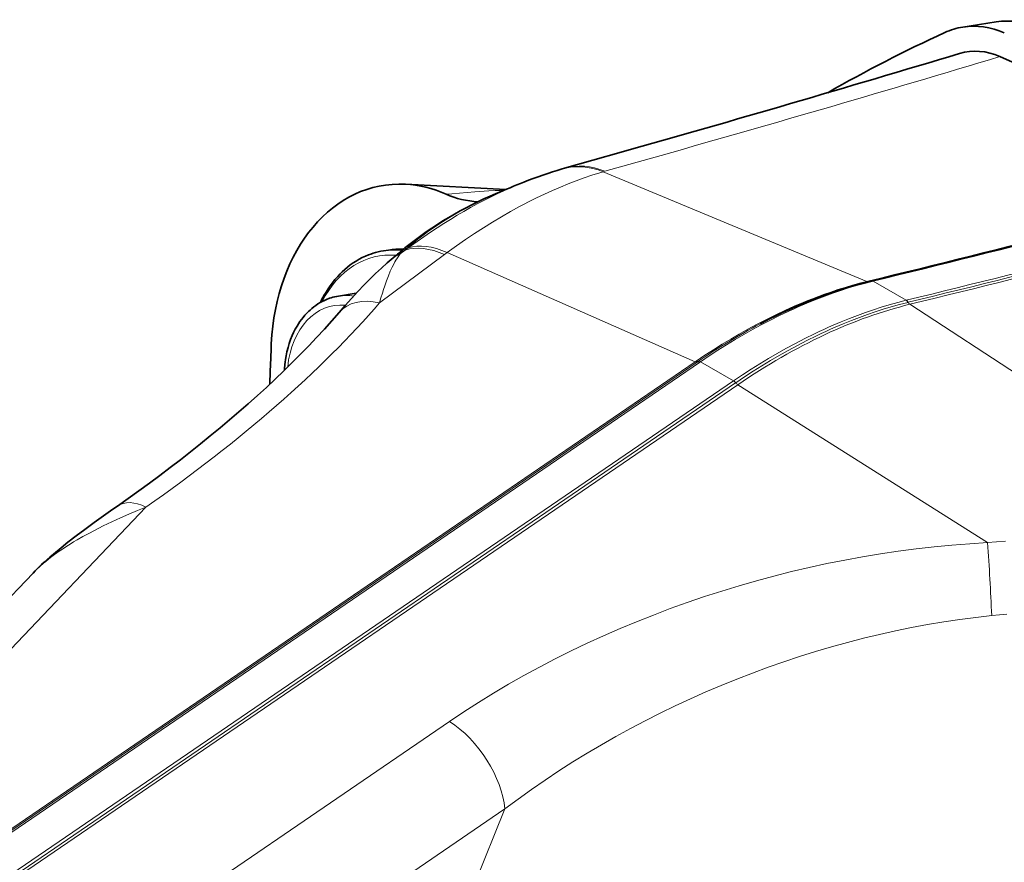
# Model space of a CAD drawing. Extents: x -922 to 7836, y -4841 to 1297.
# Tile 52 of 89: x 4468 to 4507, y -4281 to -4248. Entities that reach past the tile are written whole.
import ezdxf

# ---------------------------------------------------------------- set-up
doc = ezdxf.new("R2010")
doc.units = 0

msp = doc.modelspace()

# ---------------------------------------------------------------- linework, layer by layer
at = {"color": 7, "lineweight": 35}
for p, q in [((4505.387695, -4248.04834), (4506.716797, -4247.839355)), ((4506.860352, -4249.224121), (4517.773438, -4254.069824)), ((4491.76123, -4253.035645), (4489.503418, -4253.67627)), ((4489.503418, -4253.67627), (4489.414551, -4253.70166)), ((4487.166992, -4254.520996), (4483.166504, -4254.310547)), ((4482.291016, -4256.96582), (4482.496094, -4256.933594)), ((4482.755859, -4257.175781), (4482.601074, -4257.307617)), ((4501.720703, -4258.161133), (4501.685547, -4258.169922)), ((4501.726074, -4258.159668), (4501.720703, -4258.161133)), ((4480.50293, -4258.764648), (4481.209473, -4258.653809)), ((4497.308594, -4259.873047), (4497.382324, -4259.834473)), ((4459.254883, -4279.322266), (4468.32373, -4269.804688))]:
    msp.add_line(p, q, dxfattribs=at)
at = {"color": 7, "lineweight": 13}
for p, q in [((4491.117188, -4253.795898), (4493.360352, -4253.159668)), ((4491.04834, -4253.815918), (4491.117188, -4253.795898)), ((4491.04834, -4253.815918), (4501.556152, -4258.18457)), ((4484.786621, -4254.706055), (4485.012207, -4254.6875)), ((4483.27832, -4256.847656), (4483.630859, -4256.592285)), ((4482.958008, -4257.086426), (4483.161133, -4256.93457)), ((4482.958008, -4257.086426), (4483.111328, -4256.954102)), ((4483.111328, -4256.954102), (4483.161133, -4256.93457)), ((4483.161133, -4256.93457), (4483.27832, -4256.847656)), ((4484.724121, -4257.114258), (4484.829102, -4257.037109)), ((4484.829102, -4257.037109), (4485.203613, -4256.76709)), ((4484.829102, -4257.037109), (4494.709961, -4261.388672)), ((4482.134766, -4259.036133), (4484.724121, -4257.114258)), ((4501.59082, -4258.17627), (4501.556152, -4258.18457)), ((4501.596191, -4258.174805), (4501.59082, -4258.17627)), ((4501.771973, -4258.18457), (4501.807129, -4258.175781)), ((4501.807129, -4258.175781), (4501.8125, -4258.174805)), ((4503.121582, -4258.93457), (4501.807129, -4258.175781)), ((4503.126953, -4258.933594), (4501.8125, -4258.174805)), ((4503.126953, -4258.933594), (4503.121582, -4258.93457)), ((4503.203125, -4259.016602), (4503.197754, -4259.017578)), ((4523.95459, -4272.608887), (4503.271484, -4259.094727)), ((4494.709961, -4261.388672), (4462.234375, -4283.56543)), ((4462.31543, -4283.574219), (4494.791016, -4261.397461)), ((4462.40625, -4283.589355), (4494.882324, -4261.412598)), ((4494.748047, -4261.362793), (4494.709961, -4261.388672)), ((4494.75293, -4261.359375), (4494.748047, -4261.362793)), ((4494.791016, -4261.397461), (4494.829102, -4261.371582)), ((4494.833984, -4261.368164), (4494.829102, -4261.371582)), ((4494.882324, -4261.412598), (4494.92041, -4261.386719)), ((4494.924805, -4261.383301), (4494.92041, -4261.386719)), ((4496.242188, -4262.149414), (4494.92041, -4261.386719)), ((4496.24707, -4262.145996), (4494.925293, -4261.383301)), ((4463.975586, -4284.183105), (4496.242188, -4262.149414)), ((4464.0625, -4284.262207), (4496.328613, -4262.228516)), ((4464.141602, -4284.336914), (4496.412598, -4262.299805)), ((4496.242188, -4262.149414), (4496.246582, -4262.146484)), ((4496.328613, -4262.228516), (4496.333496, -4262.225586)), ((4506.369629, -4268.591309), (4496.412598, -4262.299805)), ((4472.82373, -4267.175781), (4461.685059, -4278.865723)), ((4469.770996, -4286.067383), (4484.92627, -4275.718262)), ((4471.974121, -4289.552734), (4487.128906, -4279.203613)), ((4483.272949, -4288.695801), (4487.128906, -4279.203613))]:
    msp.add_line(p, q, dxfattribs=at)
for points in [[(4485.204102, -4256.76709), (4485.560547, -4256.518555), (4485.918457, -4256.27832), (4486.276367, -4256.046387), (4486.635254, -4255.822754), (4486.994629, -4255.60791), (4487.354004, -4255.401367), (4487.712891, -4255.204102), (4487.892578, -4255.108887), (4488.072266, -4255.016113), (4488.390625, -4254.856445), (4488.708984, -4254.70459), (4489.026367, -4254.560059), (4489.343262, -4254.422852), (4489.658691, -4254.293945), (4489.973633, -4254.172363), (4490.287109, -4254.059082), (4490.599609, -4253.953613), (4490.910156, -4253.856445), (4491.04834, -4253.815918)], [(4485.012207, -4254.6875), (4485.627441, -4254.640137), (4485.928711, -4254.617676), (4486.48877, -4254.57959), (4486.749512, -4254.563965), (4486.933105, -4254.554688), (4487.105957, -4254.546875)], [(4482.958008, -4257.086426), (4482.900391, -4257.164063), (4482.844238, -4257.246582), (4482.790039, -4257.333496), (4482.750488, -4257.401367), (4482.711914, -4257.47168), (4482.636719, -4257.620117), (4482.564453, -4257.776855), (4482.487305, -4257.961914), (4482.413086, -4258.157715), (4482.34082, -4258.363281), (4482.293945, -4258.507324), (4482.24707, -4258.655273), (4482.19043, -4258.842773), (4482.134766, -4259.036133)], [(4501.556152, -4258.18457), (4501.269043, -4258.257813), (4500.981445, -4258.336426), (4500.693359, -4258.420898), (4500.404785, -4258.511719), (4500.115234, -4258.60791), (4499.873535, -4258.692383), (4499.631836, -4258.78125), (4499.388672, -4258.874023), (4499.206543, -4258.945801), (4499.023926, -4259.020508), (4498.658203, -4259.175781), (4498.291504, -4259.340332), (4497.923828, -4259.513672), (4497.555664, -4259.695801), (4497.187012, -4259.886719), (4496.818848, -4260.085938), (4496.473633, -4260.279785), (4496.129395, -4260.480957), (4495.786133, -4260.688965), (4495.443848, -4260.903809), (4495.098145, -4261.12793), (4494.75293, -4261.359375)], [(4494.925293, -4261.383301), (4495.270508, -4261.151367), (4495.615723, -4260.927734), (4495.960938, -4260.711426), (4496.306641, -4260.501953), (4496.652832, -4260.299316), (4497, -4260.103516), (4497.347656, -4259.915527), (4497.694824, -4259.734375), (4498.070801, -4259.547363), (4498.446289, -4259.369141), (4498.633789, -4259.283203), (4498.820801, -4259.200195), (4499.069336, -4259.092773), (4499.317871, -4258.989258), (4499.56543, -4258.890137), (4499.883301, -4258.768555), (4500.199707, -4258.654297), (4500.515625, -4258.546875), (4500.830566, -4258.445801), (4501.14502, -4258.352051), (4501.458984, -4258.264648), (4501.771973, -4258.18457)], [(4503.121582, -4258.93457), (4502.786133, -4259.020508), (4502.450195, -4259.114258), (4502.133301, -4259.208984), (4501.816406, -4259.311523), (4501.498047, -4259.42041), (4501.179199, -4259.536133), (4500.859375, -4259.65918), (4500.539063, -4259.789063), (4500.218262, -4259.925781), (4500.030762, -4260.008301), (4499.842773, -4260.09375), (4499.654297, -4260.181152), (4499.46582, -4260.271484), (4499.088867, -4260.458008), (4498.710938, -4260.653809), (4498.333008, -4260.858398), (4497.984863, -4261.054688), (4497.637207, -4261.258301), (4497.290039, -4261.46875), (4496.943848, -4261.686035), (4496.595703, -4261.912109), (4496.24707, -4262.145996)], [(4503.197754, -4259.017578), (4502.862793, -4259.103516), (4502.526855, -4259.196777), (4502.210938, -4259.291992), (4501.894531, -4259.394043), (4501.577148, -4259.50293), (4501.258789, -4259.618652), (4500.939453, -4259.741211), (4500.619141, -4259.871094), (4500.29834, -4260.007813), (4500.111328, -4260.090332), (4499.923828, -4260.175293), (4499.735352, -4260.262695), (4499.547363, -4260.352539), (4499.17041, -4260.539063), (4498.793457, -4260.734863), (4498.416016, -4260.938965), (4498.068848, -4261.135254), (4497.72168, -4261.338379), (4497.375, -4261.54834), (4497.029297, -4261.765625), (4496.683594, -4261.990234), (4496.333496, -4262.225586)], [(4472.82373, -4267.175781), (4472.484863, -4267.312988), (4472.14502, -4267.456543), (4471.804688, -4267.606445), (4471.464355, -4267.762695), (4471.118652, -4267.929199), (4470.945313, -4268.015625), (4470.772461, -4268.104492), (4470.541992, -4268.226563), (4470.312988, -4268.352539), (4470.084961, -4268.48291), (4469.942871, -4268.567383), (4469.800781, -4268.654297), (4469.666992, -4268.73877), (4469.533203, -4268.825684), (4469.330078, -4268.963867), (4469.129395, -4269.107422), (4469.025391, -4269.185547), (4468.922363, -4269.265137), (4468.830566, -4269.338867), (4468.740234, -4269.414063), (4468.59668, -4269.539551), (4468.45752, -4269.669434), (4468.390137, -4269.736328), (4468.32373, -4269.804688)], [(4506.369629, -4268.591309), (4506.729004, -4268.561523), (4507.089355, -4268.538086)], [(4506.536133, -4271.5), (4506.837402, -4271.472168), (4507.139648, -4271.449707)]]:
    msp.add_lwpolyline(points, dxfattribs=at)
at = {"color": 7, "lineweight": 35}
for points in [[(4482.291016, -4256.96582), (4482.185059, -4256.984375), (4482.080566, -4257.006836), (4481.980469, -4257.032227), (4481.881348, -4257.061035), (4481.782715, -4257.09375), (4481.690918, -4257.12793), (4481.568848, -4257.178223), (4481.444336, -4257.236328), (4481.322266, -4257.300781), (4481.202148, -4257.370605), (4481.084961, -4257.445801), (4480.970703, -4257.526855), (4480.858887, -4257.613281), (4480.750488, -4257.70459), (4480.648926, -4257.796875), (4480.561523, -4257.882813), (4480.468262, -4257.980957), (4480.356445, -4258.108887), (4480.255859, -4258.235352), (4480.166992, -4258.35498), (4480.08252, -4258.478516), (4480.001465, -4258.606445), (4479.918945, -4258.748047), (4479.875977, -4258.82666), (4479.825684, -4258.922852), (4479.777344, -4259.021973)], [(4480.527832, -4259.418945), (4480.771484, -4259.138672), (4481.018555, -4258.862305), (4481.269043, -4258.589844), (4481.524414, -4258.322266), (4481.784668, -4258.060059), (4481.978027, -4257.87207), (4482.208008, -4257.65625), (4482.442383, -4257.445801), (4482.601074, -4257.307617)], [(4480.50293, -4258.764648), (4480.427246, -4258.77832), (4480.352051, -4258.794434), (4480.279785, -4258.8125), (4480.208008, -4258.833496), (4480.136719, -4258.856934), (4480.026855, -4258.898926), (4479.939453, -4258.9375), (4479.850098, -4258.981445), (4479.762695, -4259.029785), (4479.677246, -4259.082031), (4479.595215, -4259.137695), (4479.516113, -4259.195801), (4479.438965, -4259.257813), (4479.36377, -4259.323242), (4479.320801, -4259.36377), (4479.247559, -4259.436035), (4479.158691, -4259.532227), (4479.086426, -4259.618164), (4479.021484, -4259.702148), (4478.959961, -4259.787109), (4478.901855, -4259.874512), (4478.846191, -4259.964844), (4478.775879, -4260.089355), (4478.711914, -4260.215332), (4478.652832, -4260.345215), (4478.590332, -4260.501465), (4478.535645, -4260.658691), (4478.487793, -4260.819336), (4478.446289, -4260.983887), (4478.412109, -4261.151367), (4478.387207, -4261.300781), (4478.374023, -4261.399414), (4478.363281, -4261.498535), (4478.350098, -4261.664063), (4478.34668, -4261.722656)], [(4480.527832, -4259.418945), (4480.236816, -4259.753418), (4479.937012, -4260.087402), (4479.628906, -4260.420898), (4479.312988, -4260.753906), (4478.989258, -4261.085938), (4478.658203, -4261.416992), (4478.320313, -4261.747559), (4477.975098, -4262.07666), (4477.624023, -4262.404785), (4477.266113, -4262.731445), (4476.902344, -4263.057129), (4476.533203, -4263.380859), (4476.157715, -4263.703125), (4475.776855, -4264.023438), (4475.390625, -4264.342773), (4474.999512, -4264.660156), (4474.602539, -4264.975586), (4474.200684, -4265.289551), (4473.793945, -4265.601563), (4473.382324, -4265.911621), (4472.96582, -4266.219727), (4472.544434, -4266.526367), (4472.118164, -4266.831055), (4471.687012, -4267.133301)], [(4477.760742, -4262.277832), (4477.779297, -4261.766602), (4477.795898, -4261.244141), (4477.810547, -4260.860352), (4477.819336, -4260.666992)], [(4468.32373, -4269.804688), (4468.405762, -4269.719727), (4468.489258, -4269.635742), (4468.661621, -4269.470703), (4468.771484, -4269.369629), (4468.993164, -4269.172363), (4469.217285, -4268.981445), (4469.441406, -4268.796875), (4469.716797, -4268.577148), (4470.041504, -4268.326172), (4470.391113, -4268.062988), (4470.76416, -4267.789063), (4471.134766, -4267.521973), (4471.503418, -4267.261719), (4471.687012, -4267.133301)]]:
    msp.add_lwpolyline(points, dxfattribs=at)
for centre, radius, start, end in [((4529.333008, -4302.05127), 59.17191, 114.641488, 119.721209), ((4505.820313, -4250.785156), 2.770751, 98.981305, 114.713683), ((4265.124512, -3450.604492), 833.822364, 285.771662, 286.737274), ((4494.141602, -4269.894531), 16.868884, 106.273413, 111.763014), ((4510.381348, -4310.780273), 60.86196, 111.690504, 112.812513), ((4287.739258, -3380.928223), 902.953771, 283.708679, 284.76783), ((4492.666504, -4268.655273), 15.163693, 112.825819, 128.875793), ((4486.219727, -4251.51709), 3.495669, 245.795603, 267.302571), ((4493.630859, -4269.895508), 16.735047, 128.780785, 130.529245)]:
    msp.add_arc(centre, radius, start, end, dxfattribs=at)
at = {"color": 7, "lineweight": 13}
for centre, radius, start, end in [((4266.244629, -3448.994629), 835.621349, 285.770959, 286.735156), ((4287.55957, -3380.801514), 903.103396, 283.709635, 284.768513), ((4287.847168, -3381.015137), 902.878828, 283.708426, 284.767891), ((4492.145996, -4267.427246), 13.830123, 112.812752, 128.830236), ((4289.193848, -3381.847168), 902.799927, 283.707552, 284.767126), ((4289.245117, -3381.821289), 902.91165, 283.707449, 284.766771), ((4289.289063, -3381.792236), 903.02186, 283.707347, 284.766423), ((4483.671875, -4258.250488), 1.412535, 113.382684, 130.451709), ((4492.932617, -4268.4375), 15.110296, 128.751074, 130.537633), ((4483.511719, -4258.376953), 1.404411, 113.22869, 130.42809), ((4501.60791, -4258.070313), 0.125277, 245.660851, 260.927785), ((4501.709961, -4258.283203), 0.116532, 57.943036, 102.239387), ((4501.745117, -4258.275391), 0.116832, 58.005764, 102.18004), ((4501.750488, -4258.273926), 0.116855, 58.010627, 102.175641), ((4503.013184, -4259.109375), 0.20579, 26.417382, 58.139164), ((4503.018555, -4259.10791), 0.205773, 26.4209, 58.146828), ((4503.391113, -4258.921875), 0.210518, 206.702661, 235.366232), ((4509.35498, -4282.594238), 25.717104, 117.931959, 124.376666), ((4494.799805, -4261.279785), 0.097028, 238.086506, 287.724618), ((4494.804688, -4261.276367), 0.097035, 238.094551, 287.740027), ((4494.862793, -4261.467773), 0.104133, 53.683668, 106.28973), ((4496.085938, -4262.40918), 0.308421, 36.514256, 58.456208), ((4369.220215, -4277.839844), 137.461429, 2.643445, 3.857745)]:
    msp.add_arc(centre, radius, start, end, dxfattribs=at)
at = {"color": 7, "lineweight": 35}
for centre, major_axis, ratio, start_param, end_param in [((4506.165039, -4253.001953), (0.777344, -4.953613), 0.7377, 2.696876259, 3.141605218), ((4507.494141, -4252.792969), (0.777344, -4.953613), 0.7377, 2.696876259, 3.141605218), ((4506.165527, -4253.004883), (0.622559, -3.96875), 0.73686, 2.697417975, 3.242451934), ((4483.471191, -4261.841797), (-1.175781, 7.486816), 0.739997, 6.127910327, 7.58177003), ((4483.471191, -4261.841797), (-1.175781, 7.486816), 0.739997, 5.839685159, 6.127910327), ((4483.271973, -4261.873047), (0.775879, -4.939453), 0.739997, 2.983531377, 3.141571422), ((4495.943848, -4287.355957), (-13.487793, -28.631348), 0.55666, 3.565335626, 3.774966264)]:
    msp.add_ellipse(centre, major_axis=major_axis, ratio=ratio, start_param=start_param, end_param=end_param, dxfattribs=at)
at = {"color": 7, "lineweight": 13}
for centre, major_axis, ratio, start_param, end_param in [((4490.530273, -4257.542969), (1.115723, -3.841309), 0.749931, 2.603456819, 3.14151401), ((4490.599121, -4257.522949), (1.096191, -3.84668), 0.745998, 2.607333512, 3.141490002), ((4485.466309, -4268.581055), (-10.88916, -14.004883), 0.562502, 3.905010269, 4.223090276), ((4482.88623, -4261.933594), (0.749023, -4.768555), 0.739997, 2.958248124, 3.935184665), ((4483.066895, -4261.905273), (0.775879, -4.939453), 0.739997, 2.943240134, 3.141571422), ((4485.189941, -4260.330078), (2.383789, -3.211914), 0.551644, 2.367345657, 2.96175414), ((4485.294922, -4260.25293), (2.358398, -3.230957), 0.545968, 2.371686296, 2.967130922), ((4482.528809, -4261.989746), (0.569824, -3.628906), 0.739997, 3.41174601, 3.449994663), ((4481.045898, -4262.222656), (0.542969, -3.45752), 0.739997, 2.909313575, 3.141571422), ((4482.425781, -4261.045898), (1.897949, -1.626953), 0.675779, 2.228884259, 3.141597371), ((4465.544922, -4262.603027), (19.760254, 12.169434), 0.336798, 4.876879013, 5.472917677), ((4480.813477, -4262.258789), (0.48877, -3.111816), 0.739997, 2.949231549, 4.383113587), ((4498.108398, -4282.597168), (-13.163574, -22.660156), 0.577384, 3.648111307, 4.021507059), ((4494.687012, -4261.227539), (0.112793, -0.165039), 0.522413, 5.530068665, 6.187930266), ((4494.89502, -4261.567871), (0.112793, -0.165039), 0.522413, 2.314598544, 3.04633757), ((4496.254883, -4262.304688), (0.112793, -0.165039), 0.522413, 1.676851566, 2.314597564), ((4496.407227, -4262.149414), (-0.112793, 0.165039), 0.522413, 1.676854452, 2.262238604), ((4473.114746, -4269.185547), (1.427734, -2.052246), 0.529098, 2.383899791, 3.141639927), ((4501.658203, -4287.17627), (26.819336, 7.73877), 0.632137, 1.216664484, 2.051180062), ((4501.740723, -4289.44043), (23.681152, 10.188965), 0.63206, 1.108608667, 1.943028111), ((4485.007813, -4277.978516), (1.691895, -2.477539), 0.522413, 0.743802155, 2.262238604)]:
    msp.add_ellipse(centre, major_axis=major_axis, ratio=ratio, start_param=start_param, end_param=end_param, dxfattribs=at)

doc.saveas('drawing.dxf')
